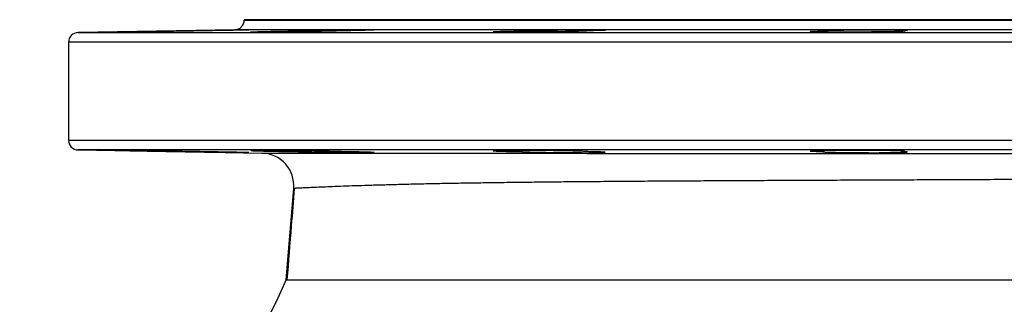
# Model space of a CAD drawing. Header units: millimetres. Extents: x 1137 to 5808, y 1046 to 5834.
# Tile 12 of 18: x 4598 to 5203, y 2351 to 2526. Entities that reach past the tile are written whole.
import ezdxf

# ---------------------------------------------------------------- set-up
doc = ezdxf.new("R2010")
doc.units = ezdxf.units.MM
doc.header["$LTSCALE"] = 2

msp = doc.modelspace()

# ---------------------------------------------------------------- linework, layer by layer
at = {"color": 7, "linetype": 'Continuous', "lineweight": 25}
for p, q in [((4735.74, 2526.1), (4735.74, 2525.88)), ((5217.74, 2526.1), (4735.74, 2526.1)), ((4729.84, 2519.89), (4633.63, 2518.21)), ((4768.37, 2519.24), (4768.37, 2518.68)), ((4906.29, 2519.24), (4906.29, 2518.48)), ((5091.62, 2519.24), (5091.62, 2518.56)), ((5139.32, 2518.87), (5139.32, 2519.24)), ((4627.74, 2512.21), (4627.74, 2452)), ((4633.63, 2446), (4746.52, 2444.03)), ((4768.37, 2445.53), (4768.37, 2444.96)), ((4906.29, 2445.73), (4906.29, 2444.96)), ((5091.62, 2445.65), (5091.62, 2444.96)), ((5139.32, 2444.96), (5139.32, 2445.33)), ((4761.4, 2366.1), (4766.1, 2422.37))]:
    msp.add_line(p, q, dxfattribs=at)
at = {"color": 8, "linetype": 'Continuous', "lineweight": 25}
for p, q in [((4735.74, 2525.88), (5217.74, 2525.88)), ((4633.63, 2518.21), (5801.84, 2518.21)), ((5217.74, 2519.89), (4729.84, 2519.89)), ((5807.74, 2512.21), (4627.74, 2512.21)), ((4627.74, 2452), (5807.74, 2452)), ((5217.74, 2446), (4633.63, 2446))]:
    msp.add_line(p, q, dxfattribs=at)
at = {"color": 7, "linetype": 'Continuous', "lineweight": 25, "flags": 128}
msp.add_lwpolyline([(5141.29, 2445.15), (5141.32, 2445.18), (5140.58, 2445.26), (5139.03, 2445.35), (5136.73, 2445.43), (5132.9, 2445.52), (5129.17, 2445.59), (5124.96, 2445.64), (5120.39, 2445.68), (5115.6, 2445.71), (5110.71, 2445.73), (5105.88, 2445.74), (5101.23, 2445.73), (5096.89, 2445.7), (5093, 2445.67), (5089.65, 2445.62), (5086.96, 2445.56), (5084.98, 2445.5), (5083.78, 2445.42), (5083.39, 2445.34), (5083.83, 2445.26), (5085.07, 2445.17), (5087.09, 2445.09), (5089.83, 2445.01), (5091.62, 2444.96), (5091.62, 2444.96)], dxfattribs=at)
at = {"color": 7, "linetype": 'Continuous', "lineweight": 25}
for centre, radius, start, end in [((4729.74, 2525.88), 6, 271, 0), ((4633.74, 2512.21), 6, 91, 180), ((4633.74, 2452), 6, 180, 269), ((4746.17, 2424.03), 20, 355.2177, 89), ((4477.74, 2486.1), 308, 292.93026, 337.07009)]:
    msp.add_arc(centre, radius, start, end, dxfattribs=at)
for points, knots in [([(4708.35, 2519.24), (4706.48, 2519.2), (4704.41, 2519.16), (4700.99, 2519.1), (4699.8, 2519.07), (4697.38, 2519.03), (4696.15, 2519.01), (4693.64, 2518.96), (4692.35, 2518.94), (4689.75, 2518.89), (4688.46, 2518.87), (4685.88, 2518.83), (4684.59, 2518.81), (4682.03, 2518.76), (4680.75, 2518.74), (4677.03, 2518.69), (4674.68, 2518.65), (4670.27, 2518.59), (4668.31, 2518.56), (4665.7, 2518.53), (4664.89, 2518.52), (4663.42, 2518.5), (4662.77, 2518.49), (4661.61, 2518.48), (4661.11, 2518.48), (4660.26, 2518.47), (4659.92, 2518.47), (4659.42, 2518.47), (4659.25, 2518.47), (4659.09, 2518.48), (4659.09, 2518.48), (4659.38, 2518.5), (4659.9, 2518.52), (4661.65, 2518.56), (4662.84, 2518.59), (4665.06, 2518.63), (4665.89, 2518.65), (4667.64, 2518.69), (4668.58, 2518.71), (4670.57, 2518.74), (4671.62, 2518.76), (4673.83, 2518.81), (4674.98, 2518.83), (4677.34, 2518.87), (4678.55, 2518.89), (4681.03, 2518.94), (4682.31, 2518.96), (4686.16, 2519.03), (4688.74, 2519.07), (4692.64, 2519.14), (4693.92, 2519.16), (4696.43, 2519.2), (4697.66, 2519.22), (4698.86, 2519.24)], [0, 0, 0, 0, 0.0625, 0.0625, 0.09375, 0.09375, 0.125, 0.125, 0.15625, 0.15625, 0.1875, 0.1875, 0.21875, 0.21875, 0.25, 0.25, 0.3125, 0.3125, 0.375, 0.375, 0.40625, 0.40625, 0.4375, 0.4375, 0.46875, 0.46875, 0.5, 0.5, 0.53125, 0.53125, 0.5625, 0.5625, 0.625, 0.625, 0.6875, 0.6875, 0.71875, 0.71875, 0.75, 0.75, 0.78125, 0.78125, 0.8125, 0.8125, 0.84375, 0.84375, 0.875, 0.875, 0.9375, 0.9375, 0.96875, 0.96875, 1, 1, 1, 1]), ([(4698.86, 2519.24), (4700.66, 2519.28), (4702.55, 2519.31), (4705.52, 2519.36), (4706.55, 2519.38), (4708.61, 2519.42), (4709.65, 2519.44), (4711.73, 2519.47), (4712.77, 2519.49), (4714.86, 2519.53), (4715.91, 2519.55), (4719.02, 2519.6), (4721.01, 2519.63), (4723.9, 2519.68), (4724.85, 2519.69), (4726.66, 2519.72), (4727.52, 2519.73), (4729.18, 2519.76), (4729.98, 2519.77), (4731.11, 2519.79), (4731.48, 2519.79), (4732.19, 2519.8), (4732.53, 2519.81), (4734.17, 2519.83), (4735.28, 2519.84), (4737.07, 2519.86), (4737.72, 2519.87), (4738.33, 2519.87), (4738.48, 2519.87), (4738.64, 2519.86), (4738.65, 2519.86), (4738.56, 2519.85), (4738.45, 2519.84), (4738.11, 2519.83), (4737.87, 2519.82), (4736.98, 2519.79), (4736.15, 2519.77), (4734.57, 2519.73), (4733.98, 2519.72), (4732.71, 2519.69), (4732.03, 2519.68), (4730.56, 2519.65), (4729.78, 2519.63), (4728.15, 2519.6), (4727.31, 2519.58), (4725.54, 2519.55), (4724.61, 2519.53), (4722.7, 2519.49), (4721.73, 2519.47), (4719.75, 2519.44), (4718.74, 2519.42), (4717.21, 2519.39), (4716.69, 2519.38), (4715.65, 2519.36), (4715.12, 2519.36), (4712.5, 2519.31), (4710.42, 2519.28), (4708.35, 2519.24)], [0, 0, 0, 0, 0.0625, 0.0625, 0.09375, 0.09375, 0.125, 0.125, 0.15625, 0.15625, 0.1875, 0.1875, 0.25, 0.25, 0.28125, 0.28125, 0.3125, 0.3125, 0.34375, 0.34375, 0.359375, 0.359375, 0.375, 0.375, 0.4375, 0.4375, 0.5, 0.5, 0.53125, 0.53125, 0.5625, 0.5625, 0.59375, 0.59375, 0.625, 0.625, 0.6875, 0.6875, 0.71875, 0.71875, 0.75, 0.75, 0.78125, 0.78125, 0.8125, 0.8125, 0.84375, 0.84375, 0.875, 0.875, 0.90625, 0.90625, 0.921875, 0.921875, 0.9375, 0.9375, 1, 1, 1, 1]), ([(4795.39, 2519.24), (4794.88, 2519.22), (4794.29, 2519.2), (4793.29, 2519.17), (4792.93, 2519.16), (4792.19, 2519.14), (4791.41, 2519.12), (4790.56, 2519.09), (4789.68, 2519.07), (4789.22, 2519.06), (4787.81, 2519.03), (4786.81, 2519), (4784.72, 2518.96), (4783.63, 2518.94), (4781.91, 2518.9), (4781.32, 2518.89), (4780.13, 2518.87), (4779.53, 2518.86), (4777.71, 2518.83), (4776.48, 2518.81), (4774.59, 2518.77), (4773.95, 2518.76), (4772.67, 2518.74), (4772.02, 2518.73), (4768.77, 2518.69), (4766.19, 2518.65), (4762.99, 2518.61), (4762.35, 2518.6), (4761.08, 2518.59), (4760.46, 2518.58), (4758.61, 2518.56), (4757.41, 2518.55), (4755.66, 2518.53), (4755.09, 2518.53), (4753.95, 2518.52), (4753.39, 2518.51), (4751.76, 2518.5), (4750.72, 2518.49), (4748.77, 2518.48), (4747.85, 2518.48), (4746.13, 2518.47), (4745.33, 2518.47), (4743.9, 2518.47), (4743.25, 2518.47), (4742.12, 2518.48), (4741.63, 2518.48), (4740.39, 2518.5), (4739.92, 2518.52), (4739.71, 2518.55), (4739.73, 2518.56), (4739.95, 2518.59), (4740.14, 2518.6), (4740.7, 2518.63), (4741.06, 2518.65), (4741.96, 2518.69), (4742.49, 2518.71), (4743.69, 2518.74), (4744.37, 2518.76), (4745.87, 2518.81), (4746.71, 2518.83), (4749.37, 2518.89), (4751.37, 2518.94), (4755.83, 2519.03), (4758.2, 2519.07), (4761.94, 2519.14), (4763.22, 2519.16), (4765.79, 2519.2), (4767.08, 2519.22), (4768.37, 2519.24)], [0, 0, 0, 0, 0.03125, 0.03125, 0.046875, 0.046875, 0.0625, 0.078125, 0.078125, 0.09375, 0.09375, 0.125, 0.125, 0.15625, 0.15625, 0.171875, 0.171875, 0.1875, 0.1875, 0.21875, 0.21875, 0.234375, 0.234375, 0.25, 0.25, 0.3125, 0.3125, 0.328125, 0.328125, 0.34375, 0.34375, 0.375, 0.375, 0.390625, 0.390625, 0.40625, 0.40625, 0.4375, 0.4375, 0.46875, 0.46875, 0.5, 0.5, 0.53125, 0.53125, 0.5625, 0.5625, 0.625, 0.625, 0.65625, 0.65625, 0.6875, 0.6875, 0.71875, 0.71875, 0.75, 0.75, 0.78125, 0.78125, 0.8125, 0.8125, 0.875, 0.875, 0.9375, 0.9375, 0.96875, 0.96875, 1, 1, 1, 1]), ([(4768.37, 2519.24), (4768.98, 2519.26), (4769.65, 2519.28), (4771.06, 2519.31), (4771.81, 2519.33), (4773.39, 2519.36), (4774.22, 2519.38), (4775.97, 2519.42), (4776.89, 2519.44), (4779.69, 2519.49), (4781.64, 2519.53), (4784.73, 2519.58), (4785.77, 2519.6), (4787.84, 2519.63), (4788.88, 2519.65), (4790.97, 2519.68), (4792.02, 2519.69), (4794.11, 2519.72), (4795.13, 2519.73), (4797.15, 2519.76), (4798.14, 2519.77), (4800.08, 2519.79), (4801.04, 2519.8), (4803.81, 2519.83), (4805.5, 2519.84), (4807.83, 2519.86), (4808.57, 2519.86), (4809.93, 2519.87), (4810.56, 2519.87), (4811.72, 2519.87), (4812.25, 2519.87), (4812.96, 2519.86), (4813.19, 2519.86), (4813.6, 2519.86), (4813.8, 2519.85), (4814.69, 2519.84), (4815.16, 2519.83), (4815.49, 2519.8), (4815.54, 2519.79), (4815.51, 2519.77), (4815.43, 2519.76), (4815.15, 2519.73), (4814.95, 2519.72), (4814.42, 2519.69), (4814.09, 2519.68), (4813.32, 2519.65), (4812.88, 2519.63), (4811.89, 2519.6), (4811.33, 2519.58), (4810.1, 2519.55), (4809.44, 2519.53), (4808.03, 2519.49), (4807.27, 2519.47), (4804.89, 2519.42), (4803.15, 2519.38), (4800.34, 2519.33), (4799.37, 2519.31), (4797.4, 2519.28), (4796.41, 2519.26), (4795.39, 2519.24)], [0, 0, 0, 0, 0.03125, 0.03125, 0.0625, 0.0625, 0.09375, 0.09375, 0.125, 0.125, 0.1875, 0.1875, 0.21875, 0.21875, 0.25, 0.25, 0.28125, 0.28125, 0.3125, 0.3125, 0.34375, 0.34375, 0.375, 0.375, 0.4375, 0.4375, 0.46875, 0.46875, 0.5, 0.5, 0.53125, 0.53125, 0.546875, 0.546875, 0.5625, 0.5625, 0.625, 0.625, 0.65625, 0.65625, 0.6875, 0.6875, 0.71875, 0.71875, 0.75, 0.75, 0.78125, 0.78125, 0.8125, 0.8125, 0.84375, 0.84375, 0.875, 0.875, 0.9375, 0.9375, 0.96875, 0.96875, 1, 1, 1, 1]), ([(4946.73, 2519.24), (4946.71, 2519.22), (4946.61, 2519.2), (4946.32, 2519.17), (4946.21, 2519.16), (4945.93, 2519.14), (4945.77, 2519.13), (4944.87, 2519.07), (4943.83, 2519.03), (4942.13, 2518.97), (4941.76, 2518.96), (4941.01, 2518.94), (4940.22, 2518.91), (4939.37, 2518.89), (4938.47, 2518.87), (4938.01, 2518.86), (4935.63, 2518.8), (4933.53, 2518.76), (4930.65, 2518.71), (4930.06, 2518.7), (4928.86, 2518.69), (4928.26, 2518.68), (4926.44, 2518.65), (4925.2, 2518.63), (4923.3, 2518.61), (4922.67, 2518.6), (4921.38, 2518.59), (4920.73, 2518.58), (4918.78, 2518.56), (4917.48, 2518.55), (4914.91, 2518.53), (4913.62, 2518.52), (4911.7, 2518.5), (4911.06, 2518.5), (4909.8, 2518.49), (4909.18, 2518.49), (4907.34, 2518.48), (4906.14, 2518.48), (4904.4, 2518.47), (4903.83, 2518.47), (4902.7, 2518.47), (4902.14, 2518.47), (4899.43, 2518.47), (4897.5, 2518.48), (4895.37, 2518.49), (4894.96, 2518.49), (4894.17, 2518.5), (4893.8, 2518.5), (4892.74, 2518.52), (4892.11, 2518.53), (4891.27, 2518.54), (4891.01, 2518.55), (4890.53, 2518.56), (4890.31, 2518.57), (4889.71, 2518.59), (4889.4, 2518.6), (4888.95, 2518.63), (4888.81, 2518.65), (4888.73, 2518.68), (4888.72, 2518.69), (4888.75, 2518.71), (4888.79, 2518.72), (4888.97, 2518.74), (4889.18, 2518.76), (4889.61, 2518.8), (4889.78, 2518.81), (4890.15, 2518.83), (4890.36, 2518.84), (4891.51, 2518.89), (4892.74, 2518.94), (4894.65, 2518.99), (4895.05, 2519.01), (4895.89, 2519.03), (4896.32, 2519.04), (4897.66, 2519.07), (4898.62, 2519.1), (4900.13, 2519.13), (4900.65, 2519.14), (4901.72, 2519.16), (4902.27, 2519.17), (4903.95, 2519.2), (4905.1, 2519.22), (4906.29, 2519.24)], [0, 0, 0, 0, 0.03125, 0.03125, 0.046875, 0.046875, 0.0625, 0.0625, 0.125, 0.125, 0.140625, 0.140625, 0.15625, 0.171875, 0.171875, 0.1875, 0.1875, 0.25, 0.25, 0.265625, 0.265625, 0.28125, 0.28125, 0.3125, 0.3125, 0.328125, 0.328125, 0.34375, 0.34375, 0.375, 0.375, 0.40625, 0.40625, 0.421875, 0.421875, 0.4375, 0.4375, 0.46875, 0.46875, 0.484375, 0.484375, 0.5, 0.5, 0.5625, 0.5625, 0.578125, 0.578125, 0.59375, 0.59375, 0.625, 0.625, 0.640625, 0.640625, 0.65625, 0.65625, 0.6875, 0.6875, 0.71875, 0.71875, 0.734375, 0.734375, 0.75, 0.75, 0.78125, 0.78125, 0.796875, 0.796875, 0.8125, 0.8125, 0.875, 0.875, 0.890625, 0.890625, 0.90625, 0.90625, 0.9375, 0.9375, 0.953125, 0.953125, 0.96875, 0.96875, 1, 1, 1, 1]), ([(4906.29, 2519.24), (4906.52, 2519.26), (4906.82, 2519.28), (4907.54, 2519.31), (4907.96, 2519.33), (4908.9, 2519.36), (4909.42, 2519.38), (4910.3, 2519.41), (4910.6, 2519.42), (4911.24, 2519.44), (4911.57, 2519.45), (4913.28, 2519.49), (4914.82, 2519.53), (4917.38, 2519.58), (4918.28, 2519.6), (4920.12, 2519.63), (4921.07, 2519.65), (4923, 2519.68), (4924, 2519.69), (4926.03, 2519.72), (4927.07, 2519.73), (4930.17, 2519.77), (4932.26, 2519.79), (4935.4, 2519.82), (4936.44, 2519.83), (4938.47, 2519.84), (4939.47, 2519.85), (4941.44, 2519.86), (4942.4, 2519.86), (4944.28, 2519.87), (4945.19, 2519.87), (4946.92, 2519.87), (4947.75, 2519.87), (4948.94, 2519.86), (4949.33, 2519.86), (4950.08, 2519.86), (4950.45, 2519.85), (4952.23, 2519.84), (4953.44, 2519.83), (4954.94, 2519.8), (4955.39, 2519.79), (4956.17, 2519.77), (4956.49, 2519.76), (4957.02, 2519.73), (4957.23, 2519.72), (4957.52, 2519.69), (4957.6, 2519.68), (4957.65, 2519.63), (4957.43, 2519.6), (4956.73, 2519.55), (4956.43, 2519.53), (4955.72, 2519.49), (4955.31, 2519.47), (4954.37, 2519.44), (4953.84, 2519.42), (4952.67, 2519.38), (4952.04, 2519.37), (4950.67, 2519.33), (4949.93, 2519.31), (4948.38, 2519.28), (4947.57, 2519.26), (4946.73, 2519.24)], [0, 0, 0, 0, 0.03125, 0.03125, 0.0625, 0.0625, 0.09375, 0.09375, 0.109375, 0.109375, 0.125, 0.125, 0.1875, 0.1875, 0.21875, 0.21875, 0.25, 0.25, 0.28125, 0.28125, 0.3125, 0.3125, 0.375, 0.375, 0.40625, 0.40625, 0.4375, 0.4375, 0.46875, 0.46875, 0.5, 0.5, 0.53125, 0.53125, 0.546875, 0.546875, 0.5625, 0.5625, 0.625, 0.625, 0.65625, 0.65625, 0.6875, 0.6875, 0.71875, 0.71875, 0.75, 0.75, 0.8125, 0.8125, 0.84375, 0.84375, 0.875, 0.875, 0.90625, 0.90625, 0.9375, 0.9375, 0.96875, 0.96875, 1, 1, 1, 1]), ([(5139.32, 2519.24), (5140.28, 2519.2), (5140.91, 2519.16), (5141.35, 2519.1), (5141.41, 2519.07), (5141.35, 2519.03), (5141.24, 2519.01), (5140.83, 2518.96), (5140.54, 2518.94), (5139.8, 2518.89), (5139.34, 2518.87), (5138.28, 2518.83), (5137.67, 2518.81), (5136.29, 2518.76), (5135.52, 2518.74), (5134.27, 2518.71), (5133.84, 2518.71), (5132.94, 2518.69), (5132.47, 2518.68), (5131.03, 2518.65), (5130.02, 2518.63), (5127.9, 2518.6), (5126.79, 2518.59), (5125.05, 2518.57), (5124.46, 2518.56), (5123.26, 2518.55), (5122.66, 2518.54), (5120.83, 2518.53), (5119.59, 2518.52), (5117.69, 2518.5), (5117.05, 2518.5), (5115.76, 2518.49), (5115.11, 2518.49), (5111.86, 2518.48), (5109.28, 2518.47), (5106.09, 2518.47), (5105.45, 2518.47), (5104.19, 2518.47), (5103.57, 2518.47), (5101.74, 2518.48), (5100.55, 2518.48), (5098.81, 2518.49), (5098.24, 2518.49), (5097.12, 2518.5), (5096.57, 2518.5), (5094.95, 2518.52), (5092.92, 2518.54), (5091.12, 2518.56), (5089.85, 2518.58), (5089.44, 2518.59), (5088.67, 2518.6), (5088.3, 2518.61), (5087.26, 2518.63), (5086.64, 2518.65), (5085.82, 2518.68), (5085.57, 2518.69), (5085.1, 2518.71), (5084.88, 2518.71), (5083.92, 2518.76), (5083.49, 2518.8), (5083.38, 2518.86), (5083.38, 2518.87), (5083.43, 2518.89), (5083.47, 2518.9), (5083.67, 2518.94), (5083.89, 2518.96), (5084.34, 2518.99), (5084.51, 2519.01), (5084.9, 2519.03), (5085.11, 2519.04), (5085.82, 2519.07), (5086.37, 2519.1), (5087.62, 2519.14), (5088.31, 2519.16), (5089.48, 2519.19), (5089.88, 2519.2), (5090.73, 2519.22), (5091.17, 2519.23), (5091.62, 2519.24)], [0, 0, 0, 0, 0.0625, 0.0625, 0.09375, 0.09375, 0.125, 0.125, 0.15625, 0.15625, 0.1875, 0.1875, 0.21875, 0.21875, 0.25, 0.25, 0.265625, 0.265625, 0.28125, 0.28125, 0.3125, 0.3125, 0.34375, 0.34375, 0.359375, 0.359375, 0.375, 0.375, 0.40625, 0.40625, 0.421875, 0.421875, 0.4375, 0.4375, 0.5, 0.5, 0.515625, 0.515625, 0.53125, 0.53125, 0.5625, 0.5625, 0.578125, 0.578125, 0.59375, 0.59375, 0.625, 0.65625, 0.65625, 0.671875, 0.671875, 0.6875, 0.6875, 0.71875, 0.71875, 0.734375, 0.734375, 0.75, 0.75, 0.8125, 0.8125, 0.828125, 0.828125, 0.84375, 0.84375, 0.875, 0.875, 0.890625, 0.890625, 0.90625, 0.90625, 0.9375, 0.9375, 0.96875, 0.96875, 0.984375, 0.984375, 1, 1, 1, 1]), ([(5091.62, 2519.24), (5091.45, 2519.26), (5091.34, 2519.28), (5091.24, 2519.31), (5091.26, 2519.33), (5091.5, 2519.38), (5091.91, 2519.42), (5092.89, 2519.47), (5093.28, 2519.49), (5094.17, 2519.53), (5094.67, 2519.55), (5095.78, 2519.58), (5096.38, 2519.6), (5097.71, 2519.63), (5098.42, 2519.65), (5099.92, 2519.68), (5100.71, 2519.69), (5102.37, 2519.72), (5103.25, 2519.73), (5105.98, 2519.77), (5107.89, 2519.79), (5110.91, 2519.82), (5111.94, 2519.83), (5114.01, 2519.84), (5116.09, 2519.85), (5118.17, 2519.86), (5120.27, 2519.87), (5121.32, 2519.87), (5124.4, 2519.87), (5126.38, 2519.86), (5129.24, 2519.85), (5130.17, 2519.84), (5131.94, 2519.83), (5132.79, 2519.82), (5134.41, 2519.8), (5135.19, 2519.79), (5136.66, 2519.77), (5137.34, 2519.76), (5138.6, 2519.73), (5139.18, 2519.72), (5139.97, 2519.7), (5140.22, 2519.69), (5140.7, 2519.68), (5140.92, 2519.67), (5141.97, 2519.63), (5142.56, 2519.6), (5143.08, 2519.55), (5143.19, 2519.53), (5143.29, 2519.49), (5143.27, 2519.47), (5143.11, 2519.44), (5142.97, 2519.42), (5142.56, 2519.38), (5142.3, 2519.36), (5141.32, 2519.31), (5140.44, 2519.28), (5139.32, 2519.24)], [0, 0, 0, 0, 0.03125, 0.03125, 0.0625, 0.0625, 0.125, 0.125, 0.15625, 0.15625, 0.1875, 0.1875, 0.21875, 0.21875, 0.25, 0.25, 0.28125, 0.28125, 0.3125, 0.3125, 0.375, 0.375, 0.40625, 0.40625, 0.4375, 0.46875, 0.46875, 0.5, 0.5, 0.5625, 0.5625, 0.59375, 0.59375, 0.625, 0.625, 0.65625, 0.65625, 0.6875, 0.6875, 0.71875, 0.71875, 0.734375, 0.734375, 0.75, 0.75, 0.8125, 0.8125, 0.84375, 0.84375, 0.875, 0.875, 0.90625, 0.90625, 0.9375, 0.9375, 1, 1, 1, 1]), ([(4708.35, 2444.96), (4706.48, 2445), (4704.41, 2445.05), (4700.99, 2445.11), (4699.8, 2445.13), (4697.38, 2445.18), (4696.15, 2445.2), (4693.64, 2445.25), (4692.35, 2445.27), (4689.75, 2445.31), (4688.46, 2445.34), (4685.88, 2445.38), (4684.59, 2445.4), (4682.03, 2445.44), (4680.75, 2445.46), (4677.03, 2445.52), (4674.68, 2445.56), (4670.27, 2445.62), (4668.31, 2445.65), (4665.7, 2445.68), (4664.89, 2445.69), (4663.42, 2445.71), (4662.77, 2445.71), (4661.61, 2445.73), (4661.11, 2445.73), (4660.26, 2445.74), (4659.92, 2445.74), (4659.42, 2445.74), (4659.25, 2445.74), (4659.09, 2445.73), (4659.09, 2445.73), (4659.38, 2445.71), (4659.9, 2445.69), (4661.65, 2445.65), (4662.84, 2445.62), (4665.06, 2445.57), (4665.89, 2445.56), (4667.64, 2445.52), (4668.58, 2445.5), (4670.57, 2445.46), (4671.62, 2445.44), (4673.83, 2445.4), (4674.98, 2445.38), (4677.34, 2445.34), (4678.55, 2445.31), (4681.03, 2445.27), (4682.31, 2445.25), (4686.16, 2445.18), (4688.74, 2445.13), (4692.64, 2445.07), (4693.92, 2445.05), (4696.43, 2445), (4697.66, 2444.98), (4698.86, 2444.96)], [0, 0, 0, 0, 0.0625, 0.0625, 0.09375, 0.09375, 0.125, 0.125, 0.15625, 0.15625, 0.1875, 0.1875, 0.21875, 0.21875, 0.25, 0.25, 0.3125, 0.3125, 0.375, 0.375, 0.40625, 0.40625, 0.4375, 0.4375, 0.46875, 0.46875, 0.5, 0.5, 0.53125, 0.53125, 0.5625, 0.5625, 0.625, 0.625, 0.6875, 0.6875, 0.71875, 0.71875, 0.75, 0.75, 0.78125, 0.78125, 0.8125, 0.8125, 0.84375, 0.84375, 0.875, 0.875, 0.9375, 0.9375, 0.96875, 0.96875, 1, 1, 1, 1]), ([(4698.86, 2444.96), (4699.81, 2444.95), (4700.78, 2444.93), (4702.77, 2444.89), (4703.79, 2444.87), (4705.37, 2444.84), (4705.9, 2444.84), (4706.97, 2444.82), (4707.52, 2444.81), (4709.15, 2444.78), (4710.24, 2444.76), (4712.43, 2444.72), (4713.53, 2444.7), (4715.73, 2444.66), (4716.83, 2444.65), (4720.06, 2444.59), (4722.14, 2444.56), (4726.12, 2444.49), (4727.95, 2444.47), (4730.03, 2444.43), (4730.44, 2444.43), (4731.23, 2444.42), (4731.61, 2444.41), (4732.72, 2444.4), (4734.08, 2444.38), (4735.21, 2444.36), (4736.23, 2444.35), (4736.68, 2444.35), (4737.81, 2444.34), (4738.3, 2444.34), (4738.51, 2444.34)], [0, 0, 0, 0, 0.0625, 0.0625, 0.125, 0.125, 0.15625, 0.15625, 0.1875, 0.1875, 0.25, 0.25, 0.3125, 0.3125, 0.375, 0.375, 0.5, 0.5, 0.625, 0.625, 0.65625, 0.65625, 0.6875, 0.6875, 0.75, 0.8125, 0.8125, 0.875, 0.875, 1, 1, 1, 1]), ([(4738.54, 2444.35), (4738.56, 2444.35), (4738.63, 2444.36), (4737.98, 2444.38), (4736.6, 2444.42), (4734.34, 2444.48), (4731.32, 2444.54), (4727.67, 2444.62), (4723.87, 2444.69), (4719.75, 2444.77), (4714.54, 2444.86), (4710.72, 2444.93), (4708.35, 2444.96)], [0, 0, 0, 0, 0.04155, 0.138723, 0.235898, 0.333074, 0.454265, 0.551478, 0.648692, 0.745905, 0.843118, 1, 1, 1, 1]), ([(4795.39, 2444.96), (4794.88, 2444.98), (4794.29, 2445), (4793.29, 2445.04), (4792.93, 2445.05), (4792.19, 2445.07), (4791.41, 2445.09), (4790.56, 2445.11), (4789.68, 2445.13), (4789.22, 2445.15), (4787.81, 2445.18), (4786.81, 2445.2), (4784.72, 2445.25), (4783.63, 2445.27), (4781.91, 2445.3), (4781.32, 2445.31), (4780.13, 2445.34), (4779.53, 2445.35), (4777.71, 2445.38), (4776.48, 2445.4), (4774.59, 2445.43), (4773.95, 2445.44), (4772.67, 2445.46), (4772.02, 2445.47), (4768.77, 2445.52), (4766.19, 2445.56), (4762.99, 2445.6), (4762.35, 2445.6), (4761.08, 2445.62), (4760.46, 2445.63), (4758.61, 2445.65), (4757.41, 2445.66), (4755.66, 2445.67), (4755.09, 2445.68), (4753.95, 2445.69), (4753.39, 2445.69), (4751.76, 2445.71), (4750.72, 2445.71), (4748.77, 2445.73), (4747.85, 2445.73), (4746.13, 2445.74), (4745.33, 2445.74), (4743.9, 2445.74), (4743.25, 2445.74), (4742.12, 2445.73), (4741.63, 2445.73), (4740.39, 2445.71), (4739.92, 2445.69), (4739.71, 2445.66), (4739.73, 2445.65), (4739.95, 2445.62), (4740.14, 2445.6), (4740.7, 2445.57), (4741.06, 2445.56), (4741.96, 2445.52), (4742.49, 2445.5), (4743.69, 2445.46), (4744.37, 2445.44), (4745.87, 2445.4), (4746.71, 2445.38), (4749.37, 2445.31), (4751.37, 2445.27), (4755.83, 2445.18), (4758.2, 2445.13), (4761.94, 2445.07), (4763.22, 2445.05), (4765.79, 2445), (4767.08, 2444.98), (4768.37, 2444.96)], [0, 0, 0, 0, 0.03125, 0.03125, 0.046875, 0.046875, 0.0625, 0.078125, 0.078125, 0.09375, 0.09375, 0.125, 0.125, 0.15625, 0.15625, 0.171875, 0.171875, 0.1875, 0.1875, 0.21875, 0.21875, 0.234375, 0.234375, 0.25, 0.25, 0.3125, 0.3125, 0.328125, 0.328125, 0.34375, 0.34375, 0.375, 0.375, 0.390625, 0.390625, 0.40625, 0.40625, 0.4375, 0.4375, 0.46875, 0.46875, 0.5, 0.5, 0.53125, 0.53125, 0.5625, 0.5625, 0.625, 0.625, 0.65625, 0.65625, 0.6875, 0.6875, 0.71875, 0.71875, 0.75, 0.75, 0.78125, 0.78125, 0.8125, 0.8125, 0.875, 0.875, 0.9375, 0.9375, 0.96875, 0.96875, 1, 1, 1, 1]), ([(4768.37, 2444.96), (4769.13, 2444.94), (4769.99, 2444.92), (4771.82, 2444.88), (4772.8, 2444.86), (4774.37, 2444.82), (4774.91, 2444.81), (4776.02, 2444.79), (4776.59, 2444.77), (4778.33, 2444.74), (4779.52, 2444.72), (4781.37, 2444.68), (4781.99, 2444.67), (4783.26, 2444.65), (4783.91, 2444.64), (4785.85, 2444.61), (4787.15, 2444.59), (4789.77, 2444.55), (4791.08, 2444.53), (4793.05, 2444.5), (4793.7, 2444.49), (4795, 2444.47), (4795.64, 2444.47), (4797.53, 2444.44), (4798.77, 2444.43), (4800.57, 2444.41), (4801.17, 2444.4), (4802.34, 2444.39), (4802.91, 2444.39), (4804.56, 2444.37), (4805.61, 2444.36), (4807.59, 2444.35), (4808.53, 2444.35), (4810.23, 2444.34), (4810.99, 2444.34), (4812.02, 2444.34), (4812.34, 2444.34), (4812.95, 2444.34), (4813.23, 2444.35), (4814.51, 2444.36), (4815.15, 2444.37), (4815.41, 2444.4)], [0, 0, 0, 0, 0.0625, 0.0625, 0.125, 0.125, 0.15625, 0.15625, 0.1875, 0.1875, 0.25, 0.25, 0.28125, 0.28125, 0.3125, 0.3125, 0.375, 0.375, 0.4375, 0.4375, 0.46875, 0.46875, 0.5, 0.5, 0.5625, 0.5625, 0.59375, 0.59375, 0.625, 0.625, 0.6875, 0.6875, 0.75, 0.75, 0.8125, 0.8125, 0.84375, 0.84375, 0.875, 0.875, 1, 1, 1, 1]), ([(4815.44, 2444.42), (4815.46, 2444.43), (4815.53, 2444.45), (4814.87, 2444.49), (4813.49, 2444.56), (4811.23, 2444.63), (4808.22, 2444.71), (4804.56, 2444.79), (4800.41, 2444.88), (4797.2, 2444.93), (4795.39, 2444.96)], [0, 0, 0, 0, 0.053887, 0.179448, 0.305026, 0.430605, 0.587264, 0.712876, 0.838488, 1, 1, 1, 1]), ([(4946.73, 2444.96), (4946.71, 2444.98), (4946.61, 2445), (4946.32, 2445.04), (4946.21, 2445.05), (4945.93, 2445.07), (4945.77, 2445.08), (4944.87, 2445.13), (4943.83, 2445.18), (4942.13, 2445.24), (4941.76, 2445.25), (4941.01, 2445.27), (4940.22, 2445.29), (4939.37, 2445.31), (4938.47, 2445.34), (4938.01, 2445.35), (4935.63, 2445.4), (4933.53, 2445.44), (4930.65, 2445.49), (4930.06, 2445.5), (4928.86, 2445.52), (4928.26, 2445.53), (4926.44, 2445.56), (4925.2, 2445.57), (4923.3, 2445.6), (4922.67, 2445.6), (4921.38, 2445.62), (4920.73, 2445.63), (4918.78, 2445.65), (4917.48, 2445.66), (4914.91, 2445.68), (4913.62, 2445.69), (4911.7, 2445.7), (4911.06, 2445.71), (4909.8, 2445.71), (4909.18, 2445.72), (4907.34, 2445.73), (4906.14, 2445.73), (4904.4, 2445.73), (4903.83, 2445.74), (4902.7, 2445.74), (4902.14, 2445.74), (4899.43, 2445.74), (4897.5, 2445.73), (4895.37, 2445.72), (4894.96, 2445.71), (4894.17, 2445.71), (4893.8, 2445.7), (4892.74, 2445.69), (4892.11, 2445.68), (4891.27, 2445.66), (4891.01, 2445.66), (4890.53, 2445.65), (4890.31, 2445.64), (4889.71, 2445.62), (4889.4, 2445.6), (4888.95, 2445.57), (4888.81, 2445.56), (4888.73, 2445.53), (4888.72, 2445.52), (4888.75, 2445.5), (4888.79, 2445.49), (4888.97, 2445.46), (4889.18, 2445.44), (4889.61, 2445.41), (4889.78, 2445.4), (4890.15, 2445.38), (4890.36, 2445.37), (4891.51, 2445.31), (4892.74, 2445.27), (4894.65, 2445.21), (4895.05, 2445.2), (4895.89, 2445.18), (4896.32, 2445.17), (4897.66, 2445.13), (4898.62, 2445.11), (4900.13, 2445.08), (4900.65, 2445.07), (4901.72, 2445.05), (4902.27, 2445.04), (4903.95, 2445), (4905.1, 2444.98), (4906.29, 2444.96)], [0, 0, 0, 0, 0.03125, 0.03125, 0.046875, 0.046875, 0.0625, 0.0625, 0.125, 0.125, 0.140625, 0.140625, 0.15625, 0.171875, 0.171875, 0.1875, 0.1875, 0.25, 0.25, 0.265625, 0.265625, 0.28125, 0.28125, 0.3125, 0.3125, 0.328125, 0.328125, 0.34375, 0.34375, 0.375, 0.375, 0.40625, 0.40625, 0.421875, 0.421875, 0.4375, 0.4375, 0.46875, 0.46875, 0.484375, 0.484375, 0.5, 0.5, 0.5625, 0.5625, 0.578125, 0.578125, 0.59375, 0.59375, 0.625, 0.625, 0.640625, 0.640625, 0.65625, 0.65625, 0.6875, 0.6875, 0.71875, 0.71875, 0.734375, 0.734375, 0.75, 0.75, 0.78125, 0.78125, 0.796875, 0.796875, 0.8125, 0.8125, 0.875, 0.875, 0.890625, 0.890625, 0.90625, 0.90625, 0.9375, 0.9375, 0.953125, 0.953125, 0.96875, 0.96875, 1, 1, 1, 1]), ([(4906.29, 2444.96), (4906.46, 2444.95), (4906.66, 2444.94), (4907.14, 2444.91), (4907.41, 2444.9), (4908.31, 2444.86), (4909.03, 2444.84), (4910.28, 2444.8), (4910.72, 2444.78), (4911.68, 2444.76), (4912.18, 2444.74), (4913.75, 2444.7), (4914.88, 2444.68), (4917.33, 2444.63), (4918.65, 2444.6), (4921.38, 2444.55), (4922.79, 2444.53), (4924.99, 2444.5), (4925.73, 2444.49), (4927.24, 2444.47), (4928, 2444.46), (4930.27, 2444.43), (4931.78, 2444.42), (4934.07, 2444.4), (4934.84, 2444.39), (4936.36, 2444.38), (4937.1, 2444.37), (4939.32, 2444.36), (4940.76, 2444.35), (4942.86, 2444.35), (4943.55, 2444.34), (4944.89, 2444.34), (4945.54, 2444.34), (4947.43, 2444.34), (4948.61, 2444.34), (4950.26, 2444.35), (4950.79, 2444.35), (4951.79, 2444.36), (4952.26, 2444.37), (4953.59, 2444.38), (4954.37, 2444.39), (4955.38, 2444.41), (4955.68, 2444.42), (4956.22, 2444.44), (4956.45, 2444.45), (4957.07, 2444.47), (4957.35, 2444.49), (4957.5, 2444.51)], [0, 0, 0, 0, 0.03125, 0.03125, 0.0625, 0.0625, 0.125, 0.125, 0.15625, 0.15625, 0.1875, 0.1875, 0.25, 0.25, 0.3125, 0.3125, 0.375, 0.375, 0.40625, 0.40625, 0.4375, 0.4375, 0.5, 0.5, 0.53125, 0.53125, 0.5625, 0.5625, 0.625, 0.625, 0.65625, 0.65625, 0.6875, 0.6875, 0.75, 0.75, 0.78125, 0.78125, 0.8125, 0.8125, 0.875, 0.875, 0.90625, 0.90625, 0.9375, 0.9375, 1, 1, 1, 1]), ([(4957.53, 2444.55), (4957.55, 2444.56), (4957.62, 2444.59), (4956.96, 2444.65), (4955.59, 2444.72), (4953.32, 2444.81), (4950.37, 2444.89), (4947.83, 2444.94), (4946.73, 2444.96)], [0, 0, 0, 0, 0.075807, 0.25324, 0.4307, 0.608161, 0.82959, 1, 1, 1, 1]), ([(5091.62, 2444.96), (5091.48, 2444.95), (5091.38, 2444.94), (5091.26, 2444.91), (5091.25, 2444.89), (5091.34, 2444.85), (5091.58, 2444.82), (5092.18, 2444.77), (5092.43, 2444.76), (5093.01, 2444.73), (5093.34, 2444.71), (5094.44, 2444.67), (5095.32, 2444.64), (5096.88, 2444.6), (5097.44, 2444.58), (5098.61, 2444.56), (5099.84, 2444.53), (5101.18, 2444.51), (5102.58, 2444.48), (5103.31, 2444.47), (5105.57, 2444.44), (5107.15, 2444.42), (5109.6, 2444.4), (5110.44, 2444.39), (5112.14, 2444.38), (5113, 2444.37), (5115.59, 2444.36), (5117.32, 2444.35), (5119.92, 2444.34), (5120.8, 2444.34), (5122.52, 2444.34), (5123.36, 2444.34), (5125.03, 2444.34), (5125.85, 2444.34), (5127.47, 2444.35), (5128.27, 2444.35), (5130.61, 2444.37), (5132.07, 2444.38), (5134.11, 2444.4), (5134.76, 2444.41), (5136.01, 2444.43), (5136.61, 2444.43), (5138.29, 2444.46), (5139.26, 2444.49), (5140.51, 2444.52), (5140.89, 2444.54), (5141.57, 2444.56), (5141.87, 2444.57), (5142.63, 2444.62), (5142.97, 2444.64), (5143.14, 2444.67)], [0, 0, 0, 0, 0.03125, 0.03125, 0.0625, 0.0625, 0.125, 0.125, 0.15625, 0.15625, 0.1875, 0.1875, 0.25, 0.25, 0.28125, 0.28125, 0.3125, 0.34375, 0.34375, 0.375, 0.375, 0.4375, 0.4375, 0.46875, 0.46875, 0.5, 0.5, 0.5625, 0.5625, 0.59375, 0.59375, 0.625, 0.625, 0.65625, 0.65625, 0.6875, 0.6875, 0.75, 0.75, 0.78125, 0.78125, 0.8125, 0.8125, 0.875, 0.875, 0.90625, 0.90625, 0.9375, 0.9375, 1, 1, 1, 1]), ([(5139.32, 2444.96), (5139.82, 2444.99), (5140.23, 2445.01), (5140.87, 2445.05), (5141.1, 2445.07), (5141.24, 2445.1)], [0, 0, 0, 0, 0.5, 0.5, 1, 1, 1, 1]), ([(5143.17, 2444.72), (5143.19, 2444.73), (5143.26, 2444.76), (5142.44, 2444.85), (5140.55, 2444.92), (5139.32, 2444.96)], [0, 0, 0, 0, 0.128024, 0.430856, 1, 1, 1, 1]), ([(4746.52, 2444.03), (4746.52, 2444.03), (4747.36, 2444.03), (4750.57, 2444.02), (4752.94, 2444.02), (4759.19, 2444.01), (4763.06, 2444.01), (4768.84, 2444), (4770.04, 2444), (4772.53, 2444), (4773.83, 2444), (4777.82, 2443.99), (4780.65, 2443.99), (4795.61, 2443.98), (4810.15, 2443.97), (4831.5, 2443.96), (4835.93, 2443.96), (4842.82, 2443.96), (4845.16, 2443.96), (4849.89, 2443.96), (4852.29, 2443.96), (4864.44, 2443.95), (4874.66, 2443.95), (4896.09, 2443.94), (4907.3, 2443.94), (4930.71, 2443.94), (4942.91, 2443.93), (4958.81, 2443.93), (4962.02, 2443.93), (4968.48, 2443.93), (4971.72, 2443.93), (4981.51, 2443.93), (4988.12, 2443.93), (5008.15, 2443.92), (5021.8, 2443.92), (5049.68, 2443.92), (5063.92, 2443.92), (5085.72, 2443.91), (5093.06, 2443.91), (5104.19, 2443.91), (5107.92, 2443.91), (5115.37, 2443.91), (5119.1, 2443.91), (5137.78, 2443.91), (5152.77, 2443.91), (5182.85, 2443.9), (5197.94, 2443.9), (5228.22, 2443.9), (5243.42, 2443.89), (5262.47, 2443.89), (5266.28, 2443.89), (5273.87, 2443.89), (5277.65, 2443.89), (5288.95, 2443.89), (5296.43, 2443.89), (5318.72, 2443.88), (5333.39, 2443.88), (5362.33, 2443.88), (5376.6, 2443.87), (5394.19, 2443.87), (5397.69, 2443.87), (5404.68, 2443.87), (5408.16, 2443.87), (5418.55, 2443.87), (5425.37, 2443.87), (5445.5, 2443.86), (5458.49, 2443.86), (5483.63, 2443.86), (5495.79, 2443.85), (5513.38, 2443.85), (5519.14, 2443.85), (5527.62, 2443.85), (5530.42, 2443.85), (5535.97, 2443.85), (5538.72, 2443.85), (5552.26, 2443.85), (5562.49, 2443.85), (5581.75, 2443.84), (5590.79, 2443.84), (5607.68, 2443.84), (5615.54, 2443.84), (5624.6, 2443.84), (5626.38, 2443.84), (5629.85, 2443.84), (5631.55, 2443.84), (5636.5, 2443.84), (5639.62, 2443.84), (5648.44, 2443.84), (5653.61, 2443.84), (5662.55, 2443.85), (5666.33, 2443.85), (5670.9, 2443.85), (5672.24, 2443.85), (5673.98, 2443.85), (5674.52, 2443.85), (5675.49, 2443.85), (5675.93, 2443.85), (5677.89, 2443.85), (5678.68, 2443.85), (5678.68, 2443.85)], [0, 0, 0, 0, 0.03125, 0.03125, 0.0625, 0.0625, 0.09375, 0.09375, 0.101563, 0.101563, 0.109375, 0.109375, 0.125, 0.125, 0.1875, 0.1875, 0.203125, 0.203125, 0.210938, 0.210938, 0.21875, 0.21875, 0.25, 0.25, 0.28125, 0.28125, 0.3125, 0.3125, 0.320313, 0.320313, 0.328125, 0.328125, 0.34375, 0.34375, 0.375, 0.375, 0.40625, 0.40625, 0.421875, 0.421875, 0.429688, 0.429688, 0.4375, 0.4375, 0.46875, 0.46875, 0.5, 0.5, 0.53125, 0.53125, 0.539063, 0.539063, 0.546875, 0.546875, 0.5625, 0.5625, 0.59375, 0.59375, 0.625, 0.625, 0.632813, 0.632813, 0.640625, 0.640625, 0.65625, 0.65625, 0.6875, 0.6875, 0.71875, 0.71875, 0.734375, 0.734375, 0.742188, 0.742188, 0.75, 0.75, 0.78125, 0.78125, 0.8125, 0.8125, 0.84375, 0.84375, 0.851563, 0.851563, 0.859375, 0.859375, 0.875, 0.875, 0.90625, 0.90625, 0.9375, 0.9375, 0.953125, 0.953125, 0.960938, 0.960938, 0.96875, 0.96875, 1, 1, 1, 1]), ([(4766.44, 2422.4), (4765.83, 2414.74), (4764.34, 2395.97), (4762.85, 2377.21), (4761.97, 2366.1)], [0, 0, 0, 0, 0.4083583, 1, 1, 1, 1]), ([(4761.4, 2366.1), (4761.4, 2366.1), (4763.02, 2366.1), (4767.79, 2366.1), (4769.78, 2366.1), (4773.35, 2366.1), (4774.64, 2366.1), (4777.41, 2366.1), (4778.9, 2366.1), (4783.64, 2366.1), (4787.15, 2366.1), (4794.86, 2366.1), (4799.06, 2366.1), (4812.65, 2366.1), (4823.03, 2366.1), (4834.75, 2366.1)], [0, 0, 0, 0, 0.25, 0.25, 0.375, 0.375, 0.4375, 0.4375, 0.5, 0.5, 0.625, 0.625, 0.75, 0.75, 1, 1, 1, 1]), ([(4834.75, 2366.1), (4835.26, 2366.1), (4836.27, 2366.1), (4837.81, 2366.1), (4839.35, 2366.1), (4840.4, 2366.1), (4840.92, 2366.1)], [0, 0, 0, 0, 0.2500121, 0.5001539, 0.7501108, 1, 1, 1, 1]), ([(4840.92, 2366.1), (4850.32, 2366.1), (4860.35, 2366.1), (4881.65, 2366.1), (4892.91, 2366.1), (4910.71, 2366.1), (4916.79, 2366.1), (4926.15, 2366.1), (4929.31, 2366.1), (4935.71, 2366.1), (4938.95, 2366.1), (4955.27, 2366.1), (4968.72, 2366.1), (4982.55, 2366.1)], [0, 0, 0, 0, 0.25, 0.25, 0.5, 0.5, 0.625, 0.625, 0.6875, 0.6875, 0.75, 0.75, 1, 1, 1, 1]), ([(4982.55, 2366.1), (5001, 2366.1), (5020.13, 2366.1), (5049.88, 2366.1), (5059.96, 2366.1), (5075.37, 2366.1), (5080.53, 2366.1), (5090.87, 2366.1), (5096.05, 2366.1), (5101.25, 2366.1)], [0, 0, 0, 0, 0.5, 0.5, 0.75, 0.75, 0.875, 0.875, 1, 1, 1, 1]), ([(5101.25, 2366.1), (5122.03, 2366.1), (5143.03, 2366.1), (5174.83, 2366.1), (5185.48, 2366.1), (5201.54, 2366.1), (5206.9, 2366.1), (5214.97, 2366.1), (5217.67, 2366.1), (5223.06, 2366.1), (5225.76, 2366.1), (5250, 2366.1), (5271.21, 2366.1), (5313.02, 2366.1), (5333.61, 2366.1), (5353.87, 2366.1)], [0, 0, 0, 0, 0.25, 0.25, 0.375, 0.375, 0.4375, 0.4375, 0.46875, 0.46875, 0.5, 0.5, 0.75, 0.75, 1, 1, 1, 1])]:
    msp.add_open_spline(points, degree=3, knots=knots, dxfattribs=at)
at = {"color": 8, "linetype": 'Continuous', "lineweight": 25}
msp.add_open_spline([(5659.66, 2428.82), (5659.58, 2428.82), (5659.44, 2428.83), (5658.25, 2428.85), (5656.35, 2428.89), (5653.67, 2428.93), (5650.21, 2428.98), (5645.94, 2429.03), (5640.91, 2429.09), (5635.16, 2429.15), (5628.76, 2429.2), (5621.71, 2429.25), (5613.97, 2429.29), (5605.48, 2429.32), (5596.26, 2429.34), (5586.28, 2429.36), (5575.62, 2429.37), (5564.35, 2429.37), (5552.52, 2429.35), (5540.13, 2429.32), (5527.15, 2429.29), (5513.49, 2429.25), (5499.2, 2429.2), (5484.24, 2429.14), (5468.74, 2429.07), (5452.94, 2429), (5436.91, 2428.92), (5420.66, 2428.84), (5404.01, 2428.75), (5386.87, 2428.67), (5369.29, 2428.58), (5351.26, 2428.49), (5332.92, 2428.39), (5314.57, 2428.3), (5296.3, 2428.21), (5278.09, 2428.12), (5259.73, 2428.03), (5241.12, 2427.95), (5222.32, 2427.86), (5203.33, 2427.78), (5184.31, 2427.69), (5165.54, 2427.61), (5147.1, 2427.53), (5128.97, 2427.45), (5110.95, 2427.38), (5092.94, 2427.3), (5075.01, 2427.22), (5057.17, 2427.13), (5039.57, 2427.04), (5022.42, 2426.95), (5005.8, 2426.86), (4989.67, 2426.76), (4973.9, 2426.66), (4958.39, 2426.54), (4943.22, 2426.42), (4928.4, 2426.28), (4914.05, 2426.12), (4900.31, 2425.95), (4887.22, 2425.78), (4874.76, 2425.6), (4862.86, 2425.39), (4851.46, 2425.18), (4840.62, 2424.94), (4830.35, 2424.69), (4820.73, 2424.43), (4811.88, 2424.17), (4803.8, 2423.92), (4796.48, 2423.66), (4789.88, 2423.41), (4783.98, 2423.17), (4778.84, 2422.95), (4774.5, 2422.76), (4771, 2422.6), (4768.34, 2422.47), (4766.82, 2422.4), (4766.6, 2422.39), (4766.56, 2422.39)], degree=3, knots=[0, 0, 0, 0, 0.013103, 0.026206, 0.039401, 0.052596, 0.066076, 0.079557, 0.093134, 0.10671, 0.119886, 0.133062, 0.146325, 0.159589, 0.17313, 0.186671, 0.200307, 0.213943, 0.227378, 0.240813, 0.254341, 0.267869, 0.281693, 0.295517, 0.309443, 0.32337, 0.336767, 0.350164, 0.363655, 0.377147, 0.390934, 0.404722, 0.418613, 0.432503, 0.445829, 0.459155, 0.472574, 0.485993, 0.499706, 0.513418, 0.527233, 0.541047, 0.554335, 0.567623, 0.581003, 0.594383, 0.608053, 0.621722, 0.635491, 0.649259, 0.662595, 0.675932, 0.689359, 0.702787, 0.7165, 0.730213, 0.744023, 0.757833, 0.77134, 0.784847, 0.798447, 0.812046, 0.825931, 0.839817, 0.8538, 0.867784, 0.881484, 0.895184, 0.908981, 0.922777, 0.936889, 0.951001, 0.96523, 0.979458, 0.995624, 1, 1, 1, 1], dxfattribs=at)

doc.saveas('drawing.dxf')
